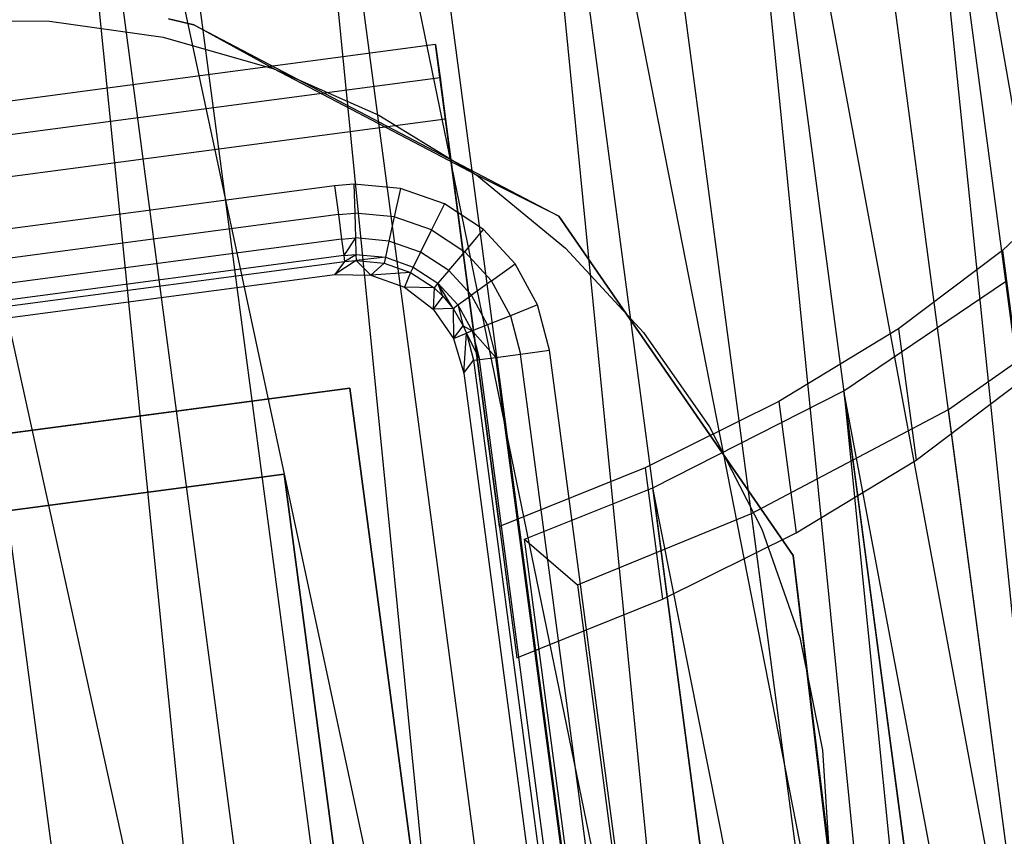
# Model space of a CAD drawing. Extents: x -23.4 to 23.6, y 0.3 to 4.
# Tile 160 of 189: x 18.982 to 19.488, y 3.105 to 3.525. Entities that reach past the tile are written whole.
import ezdxf

# ---------------------------------------------------------------- set-up
doc = ezdxf.new("R2010")
doc.units = 0
doc.header["$MEASUREMENT"] = 0
doc.layers.get('0').update_dxf_attribs({"color": 13, "linetype": 'CONTINUOUS'})

# ---------------------------------------------------------------- blocks, each defined once
blk = doc.blocks.new('FOURTY_V_PM_STL')
at = {"color": 0}
for p, q in [((19.39983, 1.07904, -3.84648), (19.01906, 3.95203, -2.17325)), ((19.39983, 1.07904, -3.84648), (19.01906, 3.95203, -2.17325)), ((19.52899, 1.07643, -3.81261), (19.14822, 3.94942, -2.13938)), ((19.52899, 1.07643, -3.81261), (19.14822, 3.94942, -2.13938)), ((19.26739, 1.07004, -3.86117), (18.88662, 3.94303, -2.18794)), ((19.26739, 1.07004, -3.86117), (18.88662, 3.94303, -2.18794)), ((19.65116, 1.06229, -3.76054), (19.27039, 3.93529, -2.08731)), ((19.65116, 1.06229, -3.76054), (19.27039, 3.93529, -2.08731)), ((18.98343, 3.92085, -2.12783), (19.21389, 2.84266, -2.73832)), ((18.98343, 3.92085, -2.12783), (19.21389, 2.84266, -2.73832)), ((18.98343, 3.92085, -2.12783), (19.12647, 2.84159, -2.75639)), ((18.98343, 3.92085, -2.12783), (19.12647, 2.84159, -2.75639)), ((18.98343, 3.92085, -2.12783), (19.09246, 2.83969, -2.76086)), ((18.98343, 3.92085, -2.12783), (19.09246, 2.83969, -2.76086)), ((19.10716, 3.92068, -2.09937), (19.33055, 2.83489, -2.69843)), ((19.10716, 3.92068, -2.09937), (19.33055, 2.83489, -2.69843)), ((19.10716, 3.92068, -2.09937), (19.2502, 2.84142, -2.72793)), ((19.10716, 3.92068, -2.09937), (19.2502, 2.84142, -2.72793)), ((19.10716, 3.92068, -2.09937), (19.21389, 2.84266, -2.73832)), ((19.10716, 3.92068, -2.09937), (19.21389, 2.84266, -2.73832)), ((18.85733, 3.90972, -2.13741), (19.09246, 2.83969, -2.76086)), ((18.85733, 3.90972, -2.13741), (19.09246, 2.83969, -2.76086)), ((19.76282, 1.03704, -3.69176), (19.38205, 3.91003, -2.01854)), ((19.76282, 1.03704, -3.69176), (19.38205, 3.91003, -2.01854)), ((19.22475, 3.9092, -2.0529), (19.43909, 2.8166, -2.64234)), ((19.22475, 3.9092, -2.0529), (19.43909, 2.8166, -2.64234)), ((19.22475, 3.9092, -2.0529), (19.36779, 2.82994, -2.68146)), ((19.22475, 3.9092, -2.0529), (19.36779, 2.82994, -2.68146)), ((19.22475, 3.9092, -2.0529), (19.33055, 2.83489, -2.69843)), ((19.22475, 3.9092, -2.0529), (19.33055, 2.83489, -2.69843)), ((19.33263, 3.88677, -1.98984), (19.53638, 2.78833, -2.57166)), ((19.33263, 3.88677, -1.98984), (19.53638, 2.78833, -2.57166)), ((19.33263, 3.88677, -1.98984), (19.47567, 2.80751, -2.6184)), ((19.33263, 3.88677, -1.98984), (19.47567, 2.80751, -2.6184)), ((19.33263, 3.88677, -1.98984), (19.43909, 2.8166, -2.64234)), ((19.33263, 3.88677, -1.98984), (19.43909, 2.8166, -2.64234)), ((19.42753, 3.85407, -1.91209), (19.61963, 2.75089, -2.48842)), ((19.42753, 3.85407, -1.91209), (19.61963, 2.75089, -2.48842)), ((19.42753, 3.85407, -1.91209), (19.57057, 2.77481, -2.54065)), ((19.42753, 3.85407, -1.91209), (19.57057, 2.77481, -2.54065)), ((19.42753, 3.85407, -1.91209), (19.53638, 2.78833, -2.57166)), ((19.42753, 3.85407, -1.91209), (19.53638, 2.78833, -2.57166)), ((19.0717, 3.52203, -0.80709), (19.05856, 3.52505, -0.80709)), ((19.05856, 3.52505, -0.74016), (19.0717, 3.52203, -0.74016)), ((19.0717, 3.52203, -0.80709), (19.05856, 3.52505, -0.80709)), ((19.05856, 3.52505, -0.74016), (19.0717, 3.52203, -0.74016)), ((18.93824, 3.52418, -0.80709), (18.99734, 3.5239, -0.80709)), ((18.93824, 3.52418, -0.80709), (18.99734, 3.5239, -0.80709)), ((18.93824, 3.52418, -0.74803), (18.99734, 3.5239, -0.74803)), ((18.93824, 3.52418, -0.74803), (18.99734, 3.5239, -0.74803)), ((18.99734, 3.5239, -0.80709), (19.05586, 3.51557, -0.80709)), ((18.99734, 3.5239, -0.80709), (19.05586, 3.51557, -0.80709)), ((18.99734, 3.5239, -0.80709), (18.99734, 3.5239, -0.74803)), ((18.99734, 3.5239, -0.74803), (19.05586, 3.51557, -0.74803)), ((18.99734, 3.5239, -0.80709), (18.99734, 3.5239, -0.74803)), ((18.99734, 3.5239, -0.74803), (19.05586, 3.51557, -0.74803)), ((19.1127, 3.49935, -0.80709), (19.0717, 3.52203, -0.80709)), ((19.0717, 3.52203, -0.74016), (19.25941, 3.42351, -0.74016)), ((19.0717, 3.52203, -0.80709), (19.0717, 3.52203, -0.74016)), ((19.0717, 3.52203, -0.80709), (19.0717, 3.52203, -0.74016)), ((19.1127, 3.49935, -0.80709), (19.0717, 3.52203, -0.80709)), ((19.0717, 3.52203, -0.74016), (19.25941, 3.42351, -0.74016)), ((19.05586, 3.51557, -0.80709), (19.1127, 3.49935, -0.80709)), ((19.05586, 3.51557, -0.80709), (19.1127, 3.49935, -0.80709)), ((19.05586, 3.51557, -0.80709), (19.05586, 3.51557, -0.74803)), ((19.05586, 3.51557, -0.74803), (19.1127, 3.49935, -0.74803)), ((19.05586, 3.51557, -0.80709), (19.05586, 3.51557, -0.74803)), ((19.05586, 3.51557, -0.74803), (19.1127, 3.49935, -0.74803)), ((19.19601, 3.51179, -1.37708), (18.63399, 3.43731, -1.37708)), ((19.19601, 3.51179, -1.37708), (18.63399, 3.43731, -1.37708)), ((19.19601, 3.51179, -1.37708), (19.19825, 3.49489, -1.38692)), ((19.22885, 3.26401, -0.94416), (19.19601, 3.51179, -1.37708)), ((19.19601, 3.51179, -1.37708), (19.19825, 3.49489, -1.38692)), ((19.22885, 3.26401, -0.94416), (19.19601, 3.51179, -1.37708)), ((19.21715, 3.44458, -0.80709), (19.1127, 3.49935, -0.80709)), ((19.21715, 3.44458, -0.80709), (19.1127, 3.49935, -0.80709)), ((19.1127, 3.49935, -0.80709), (19.1668, 3.47554, -0.80709)), ((19.1127, 3.49935, -0.80709), (19.1668, 3.47554, -0.80709)), ((19.1127, 3.49935, -0.80709), (19.1127, 3.49935, -0.74803)), ((19.1127, 3.49935, -0.74803), (19.1668, 3.47554, -0.74803)), ((19.1127, 3.49935, -0.80709), (19.1127, 3.49935, -0.74803)), ((19.1127, 3.49935, -0.74803), (19.1668, 3.47554, -0.74803)), ((18.63623, 3.42041, -1.38692), (19.19825, 3.49489, -1.38692)), ((18.63623, 3.42041, -1.38692), (19.19825, 3.49489, -1.38692)), ((19.19825, 3.49489, -1.38692), (19.20109, 3.47347, -1.46759)), ((19.19825, 3.49489, -1.38692), (19.20109, 3.47347, -1.46759)), ((19.1668, 3.47554, -0.80709), (19.21715, 3.44458, -0.80709)), ((19.1668, 3.47554, -0.80709), (19.21715, 3.44458, -0.80709)), ((19.1668, 3.47554, -0.80709), (19.1668, 3.47554, -0.74803)), ((19.1668, 3.47554, -0.74803), (19.21715, 3.44458, -0.74803)), ((19.1668, 3.47554, -0.80709), (19.1668, 3.47554, -0.74803)), ((19.1668, 3.47554, -0.74803), (19.21715, 3.44458, -0.74803)), ((19.20109, 3.47347, -1.46759), (18.63907, 3.39898, -1.46759)), ((19.20109, 3.47347, -1.46759), (18.63907, 3.39898, -1.46759)), ((19.20109, 3.47347, -1.46759), (19.23781, 3.19641, -0.98353)), ((19.20109, 3.47347, -1.46759), (19.23781, 3.19641, -0.98353)), ((19.25941, 3.42351, -0.80709), (19.21715, 3.44458, -0.80709)), ((19.25941, 3.42351, -0.80709), (19.21715, 3.44458, -0.80709)), ((19.21715, 3.44458, -0.80709), (19.26282, 3.40706, -0.80709)), ((19.21715, 3.44458, -0.80709), (19.26282, 3.40706, -0.80709)), ((19.21715, 3.44458, -0.80709), (19.21715, 3.44458, -0.74803)), ((19.21715, 3.44458, -0.74803), (19.26282, 3.40706, -0.74803)), ((19.21715, 3.44458, -0.80709), (19.21715, 3.44458, -0.74803)), ((19.21715, 3.44458, -0.74803), (19.26282, 3.40706, -0.74803)), ((19.53205, 3.44839, -1.19174), (19.48755, 3.40593, -1.12896)), ((19.53205, 3.44839, -1.19174), (19.48755, 3.40593, -1.12896)), ((19.14401, 3.43922, -0.80709), (18.7031, 3.38079, -0.80709)), ((19.14401, 3.43922, -0.80709), (18.7031, 3.38079, -0.80709)), ((19.15389, 3.44003, -0.80709), (19.14401, 3.43922, -0.80709)), ((19.15389, 3.44003, -0.80709), (19.14401, 3.43922, -0.80709)), ((19.14401, 3.43922, -0.80709), (19.14598, 3.42437, -0.81005)), ((19.14401, 3.43922, -0.80709), (19.14598, 3.42437, -0.81005)), ((19.17785, 3.43783, -0.80709), (19.15389, 3.44003, -0.80709)), ((19.15389, 3.44003, -0.80709), (19.15436, 3.42506, -0.81005)), ((19.17785, 3.43783, -0.80709), (19.15389, 3.44003, -0.80709)), ((19.15389, 3.44003, -0.80709), (19.15436, 3.42506, -0.81005)), ((19.17785, 3.43783, -0.80709), (19.17467, 3.42321, -0.81004)), ((19.17785, 3.43783, -0.80709), (19.17467, 3.42321, -0.81004)), ((19.20055, 3.42989, -0.80709), (19.17785, 3.43783, -0.80709)), ((19.20055, 3.42989, -0.80709), (19.17785, 3.43783, -0.80709)), ((19.20055, 3.42989, -0.80709), (19.19392, 3.41648, -0.81004)), ((19.20055, 3.42989, -0.80709), (19.19392, 3.41648, -0.81004)), ((19.22065, 3.41668, -0.80709), (19.20055, 3.42989, -0.80709)), ((19.22065, 3.41668, -0.80709), (19.20055, 3.42989, -0.80709)), ((19.14598, 3.42437, -0.81005), (18.70507, 3.36593, -0.81005)), ((19.14598, 3.42437, -0.81005), (18.70507, 3.36593, -0.81005)), ((19.14598, 3.42437, -0.81005), (19.15436, 3.42506, -0.81005)), ((19.14598, 3.42437, -0.81005), (19.15436, 3.42506, -0.81005)), ((19.14598, 3.42437, -0.81005), (19.14765, 3.41175, -0.8185)), ((19.14598, 3.42437, -0.81005), (19.14765, 3.41175, -0.8185)), ((19.15436, 3.42506, -0.81005), (19.15475, 3.41234, -0.81849)), ((19.17467, 3.42321, -0.81004), (19.15436, 3.42506, -0.81005)), ((19.15436, 3.42506, -0.81005), (19.15475, 3.41234, -0.81849)), ((19.17467, 3.42321, -0.81004), (19.15436, 3.42506, -0.81005)), ((19.37984, 3.24904, -0.80709), (19.25941, 3.42351, -0.80709)), ((19.25941, 3.42351, -0.74016), (19.37984, 3.24904, -0.74016)), ((19.25941, 3.42351, -0.80709), (19.25941, 3.42351, -0.74016)), ((19.25941, 3.42351, -0.80709), (19.25941, 3.42351, -0.74016)), ((19.37984, 3.24904, -0.80709), (19.25941, 3.42351, -0.80709)), ((19.25941, 3.42351, -0.74016), (19.37984, 3.24904, -0.74016)), ((19.17467, 3.42321, -0.81004), (19.17197, 3.41078, -0.81846)), ((19.17467, 3.42321, -0.81004), (19.17197, 3.41078, -0.81846)), ((19.19392, 3.41648, -0.81004), (19.17467, 3.42321, -0.81004)), ((19.19392, 3.41648, -0.81004), (19.17467, 3.42321, -0.81004)), ((19.19392, 3.41648, -0.81004), (19.18829, 3.40508, -0.81845)), ((19.19392, 3.41648, -0.81004), (19.18829, 3.40508, -0.81845)), ((19.19392, 3.41648, -0.81004), (19.21097, 3.40528, -0.81004)), ((19.19392, 3.41648, -0.81004), (19.21097, 3.40528, -0.81004)), ((19.21097, 3.40528, -0.81004), (19.22065, 3.41668, -0.80709)), ((19.21097, 3.40528, -0.81004), (19.22065, 3.41668, -0.80709)), ((19.23694, 3.39898, -0.80709), (19.22065, 3.41668, -0.80709)), ((19.23694, 3.39898, -0.80709), (19.22065, 3.41668, -0.80709)), ((19.14765, 3.41175, -0.8185), (18.70674, 3.35331, -0.8185)), ((19.14765, 3.41175, -0.8185), (18.70674, 3.35331, -0.8185)), ((19.14765, 3.41175, -0.8185), (19.15475, 3.41234, -0.81849)), ((19.14765, 3.41175, -0.8185), (19.15475, 3.41234, -0.81849)), ((19.14765, 3.41175, -0.8185), (19.14878, 3.40326, -0.83115)), ((19.14765, 3.41175, -0.8185), (19.14878, 3.40326, -0.83115)), ((19.15475, 3.41234, -0.81849), (19.14878, 3.40326, -0.83115)), ((19.15475, 3.41234, -0.81849), (19.14878, 3.40326, -0.83115)), ((19.17197, 3.41078, -0.81846), (19.15475, 3.41234, -0.81849)), ((19.15475, 3.41234, -0.81849), (19.15502, 3.40378, -0.83113)), ((19.15475, 3.41234, -0.81849), (19.15502, 3.40378, -0.83113)), ((19.17197, 3.41078, -0.81846), (19.15475, 3.41234, -0.81849)), ((19.17197, 3.41078, -0.81846), (19.17015, 3.40241, -0.83109)), ((19.17197, 3.41078, -0.81846), (19.17015, 3.40241, -0.83109)), ((19.18829, 3.40508, -0.81845), (19.17197, 3.41078, -0.81846)), ((19.18829, 3.40508, -0.81845), (19.17197, 3.41078, -0.81846)), ((19.14878, 3.40326, -0.83115), (18.70787, 3.34483, -0.83115)), ((19.14878, 3.40326, -0.83115), (18.70787, 3.34483, -0.83115)), ((19.14878, 3.40326, -0.83115), (19.15502, 3.40378, -0.83113)), ((19.14878, 3.40326, -0.83115), (19.15502, 3.40378, -0.83113)), ((19.14878, 3.40326, -0.83115), (19.14918, 3.4002, -0.84611)), ((19.14878, 3.40326, -0.83115), (19.14918, 3.4002, -0.84611)), ((19.14918, 3.4002, -0.84611), (19.15502, 3.40378, -0.83113)), ((19.14918, 3.4002, -0.84611), (19.15502, 3.40378, -0.83113)), ((19.15502, 3.40378, -0.83113), (19.15511, 3.40068, -0.84608)), ((19.15502, 3.40378, -0.83113), (19.15511, 3.40068, -0.84608)), ((19.15502, 3.40378, -0.83113), (19.17015, 3.40241, -0.83109)), ((19.15502, 3.40378, -0.83113), (19.17015, 3.40241, -0.83109)), ((19.18829, 3.40508, -0.81845), (19.1845, 3.3974, -0.83106)), ((19.18829, 3.40508, -0.81845), (19.1845, 3.3974, -0.83106)), ((19.20274, 3.39559, -0.81845), (19.18829, 3.40508, -0.81845)), ((19.20274, 3.39559, -0.81845), (19.18829, 3.40508, -0.81845)), ((19.20274, 3.39559, -0.81845), (19.21097, 3.40528, -0.81004)), ((19.20274, 3.39559, -0.81845), (19.21097, 3.40528, -0.81004)), ((19.22478, 3.39027, -0.81004), (19.21097, 3.40528, -0.81004)), ((19.22478, 3.39027, -0.81004), (19.21097, 3.40528, -0.81004)), ((19.26282, 3.40706, -0.80709), (19.30296, 3.36367, -0.80709)), ((19.26282, 3.40706, -0.80709), (19.30296, 3.36367, -0.80709)), ((19.26282, 3.40706, -0.80709), (19.26282, 3.40706, -0.74803)), ((19.26282, 3.40706, -0.74803), (19.30296, 3.36367, -0.74803)), ((19.26282, 3.40706, -0.80709), (19.26282, 3.40706, -0.74803)), ((19.26282, 3.40706, -0.74803), (19.30296, 3.36367, -0.74803)), ((19.48755, 3.40593, -1.12896), (19.43411, 3.36566, -1.07199)), ((19.48755, 3.40593, -1.12896), (19.43411, 3.36566, -1.07199)), ((19.48755, 3.40593, -1.12896), (19.49651, 3.33833, -1.16833)), ((19.48755, 3.40593, -1.12896), (19.49651, 3.33833, -1.16833)), ((18.70828, 3.34176, -0.84611), (19.14918, 3.4002, -0.84611)), ((18.70828, 3.34176, -0.84611), (19.14918, 3.4002, -0.84611)), ((19.15511, 3.40068, -0.84608), (19.14416, 3.39364, -1.51575)), ((19.15511, 3.40068, -0.84608), (19.14416, 3.39364, -1.51575)), ((19.14918, 3.4002, -0.84611), (19.14416, 3.39364, -1.51575)), ((19.14918, 3.4002, -0.84611), (19.14416, 3.39364, -1.51575)), ((19.14918, 3.4002, -0.84611), (19.15511, 3.40068, -0.84608)), ((19.14918, 3.4002, -0.84611), (19.15511, 3.40068, -0.84608)), ((19.17015, 3.40241, -0.83109), (19.15511, 3.40068, -0.84608)), ((19.17015, 3.40241, -0.83109), (19.15511, 3.40068, -0.84608)), ((19.15511, 3.40068, -0.84608), (19.16263, 3.39317, -1.51575)), ((19.15511, 3.40068, -0.84608), (19.16948, 3.39936, -0.84602)), ((19.15511, 3.40068, -0.84608), (19.16263, 3.39317, -1.51575)), ((19.15511, 3.40068, -0.84608), (19.16948, 3.39936, -0.84602)), ((19.16948, 3.39936, -0.84602), (19.16263, 3.39317, -1.51575)), ((19.16948, 3.39936, -0.84602), (19.16263, 3.39317, -1.51575)), ((19.17015, 3.40241, -0.83109), (19.16948, 3.39936, -0.84602)), ((19.17015, 3.40241, -0.83109), (19.16948, 3.39936, -0.84602)), ((19.16948, 3.39936, -0.84602), (19.18311, 3.3946, -0.84598)), ((19.16948, 3.39936, -0.84602), (19.18311, 3.3946, -0.84598)), ((19.17015, 3.40241, -0.83109), (19.1845, 3.3974, -0.83106)), ((19.17015, 3.40241, -0.83109), (19.1845, 3.3974, -0.83106)), ((19.22478, 3.39027, -0.81004), (19.23694, 3.39898, -0.80709)), ((19.22478, 3.39027, -0.81004), (19.23694, 3.39898, -0.80709)), ((19.24846, 3.37787, -0.80709), (19.23694, 3.39898, -0.80709)), ((19.24846, 3.37787, -0.80709), (19.23694, 3.39898, -0.80709)), ((18.71484, 3.33674, -1.51575), (19.14416, 3.39364, -1.51575)), ((18.71484, 3.33674, -1.51575), (19.14416, 3.39364, -1.51575)), ((19.14416, 3.39364, -1.51575), (19.16263, 3.39317, -1.51575)), ((19.14416, 3.39364, -1.51575), (19.16263, 3.39317, -1.51575)), ((19.18311, 3.3946, -0.84598), (19.16263, 3.39317, -1.51575)), ((19.18311, 3.3946, -0.84598), (19.16263, 3.39317, -1.51575)), ((19.16263, 3.39317, -1.51575), (19.18005, 3.38702, -1.51575)), ((19.16263, 3.39317, -1.51575), (19.18005, 3.38702, -1.51575)), ((19.18311, 3.3946, -0.84598), (19.18005, 3.38702, -1.51575)), ((19.18311, 3.3946, -0.84598), (19.18005, 3.38702, -1.51575)), ((19.1845, 3.3974, -0.83106), (19.18311, 3.3946, -0.84598)), ((19.1845, 3.3974, -0.83106), (19.18311, 3.3946, -0.84598)), ((19.18311, 3.3946, -0.84598), (19.19517, 3.38667, -0.84597)), ((19.18311, 3.3946, -0.84598), (19.19517, 3.38667, -0.84597)), ((19.1845, 3.3974, -0.83106), (19.1972, 3.38906, -0.83105)), ((19.1845, 3.3974, -0.83106), (19.1972, 3.38906, -0.83105)), ((19.20274, 3.39559, -0.81845), (19.1972, 3.38906, -0.83105)), ((19.20274, 3.39559, -0.81845), (19.1972, 3.38906, -0.83105)), ((19.20274, 3.39559, -0.81845), (19.21445, 3.38286, -0.81845)), ((19.20274, 3.39559, -0.81845), (19.21445, 3.38286, -0.81845)), ((19.1972, 3.38906, -0.83105), (19.19517, 3.38667, -0.84597)), ((19.1972, 3.38906, -0.83105), (19.19517, 3.38667, -0.84597)), ((19.20749, 3.37788, -0.83107), (19.1972, 3.38906, -0.83105)), ((19.20494, 3.37605, -0.84599), (19.1972, 3.38906, -0.83105)), ((19.20749, 3.37788, -0.83107), (19.1972, 3.38906, -0.83105)), ((19.20494, 3.37605, -0.84599), (19.1972, 3.38906, -0.83105)), ((19.19974, 3.38234, -0.84598), (19.1972, 3.38906, -0.83105)), ((19.19974, 3.38234, -0.84598), (19.1972, 3.38906, -0.83105)), ((19.22478, 3.39027, -0.81004), (19.21445, 3.38286, -0.81845)), ((19.22478, 3.39027, -0.81004), (19.21445, 3.38286, -0.81845)), ((19.23454, 3.37236, -0.81004), (19.22478, 3.39027, -0.81004)), ((19.23454, 3.37236, -0.81004), (19.22478, 3.39027, -0.81004)), ((19.40594, 3.33366, -1.02345), (19.48904, 3.38995, -1.1012)), ((19.40594, 3.33366, -1.02345), (19.48904, 3.38995, -1.1012)), ((19.18005, 3.38702, -1.51575), (19.19472, 3.37578, -1.51575)), ((19.19517, 3.38667, -0.84597), (19.18005, 3.38702, -1.51575)), ((19.19517, 3.38667, -0.84597), (19.18005, 3.38702, -1.51575)), ((19.18005, 3.38702, -1.51575), (19.19472, 3.37578, -1.51575)), ((19.19517, 3.38667, -0.84597), (19.19472, 3.37578, -1.51575)), ((19.19517, 3.38667, -0.84597), (19.19472, 3.37578, -1.51575)), ((19.19517, 3.38667, -0.84597), (19.19974, 3.38234, -0.84598)), ((19.19517, 3.38667, -0.84597), (19.19974, 3.38234, -0.84598)), ((19.20749, 3.37788, -0.83107), (19.21445, 3.38286, -0.81845)), ((19.20749, 3.37788, -0.83107), (19.21445, 3.38286, -0.81845)), ((19.22271, 3.36768, -0.81847), (19.21445, 3.38286, -0.81845)), ((19.22271, 3.36768, -0.81847), (19.21445, 3.38286, -0.81845)), ((19.45971, 3.32408, -0.99475), (19.54499, 3.38401, -1.07825)), ((19.45971, 3.32408, -0.99475), (19.54499, 3.38401, -1.07825)), ((19.19974, 3.38234, -0.84598), (19.19472, 3.37578, -1.51575)), ((19.19974, 3.38234, -0.84598), (19.19472, 3.37578, -1.51575)), ((19.19974, 3.38234, -0.84598), (19.20494, 3.37605, -0.84599)), ((19.19974, 3.38234, -0.84598), (19.20494, 3.37605, -0.84599)), ((19.20494, 3.37605, -0.84599), (19.20749, 3.37788, -0.83107)), ((19.20494, 3.37605, -0.84599), (19.20749, 3.37788, -0.83107)), ((19.20749, 3.37788, -0.83107), (19.21022, 3.36713, -0.84602)), ((19.20749, 3.37788, -0.83107), (19.21475, 3.36453, -0.8311)), ((19.20749, 3.37788, -0.83107), (19.21022, 3.36713, -0.84602)), ((19.20749, 3.37788, -0.83107), (19.21475, 3.36453, -0.8311)), ((19.24846, 3.37787, -0.80709), (19.23454, 3.37236, -0.81004)), ((19.24846, 3.37787, -0.80709), (19.23454, 3.37236, -0.81004)), ((19.25451, 3.35459, -0.80709), (19.24846, 3.37787, -0.80709)), ((19.25451, 3.35459, -0.80709), (19.24846, 3.37787, -0.80709)), ((19.20494, 3.37605, -0.84599), (19.19472, 3.37578, -1.51575)), ((19.20494, 3.37605, -0.84599), (19.19472, 3.37578, -1.51575)), ((19.19472, 3.37578, -1.51575), (19.20519, 3.36056, -1.51575)), ((19.19472, 3.37578, -1.51575), (19.20519, 3.36056, -1.51575)), ((19.20494, 3.37605, -0.84599), (19.20519, 3.36056, -1.51575)), ((19.20494, 3.37605, -0.84599), (19.20519, 3.36056, -1.51575)), ((19.20494, 3.37605, -0.84599), (19.21022, 3.36713, -0.84602)), ((19.20494, 3.37605, -0.84599), (19.21022, 3.36713, -0.84602)), ((19.22271, 3.36768, -0.81847), (19.21475, 3.36453, -0.8311)), ((19.22271, 3.36768, -0.81847), (19.21475, 3.36453, -0.8311)), ((19.23454, 3.37236, -0.81004), (19.22271, 3.36768, -0.81847)), ((19.23454, 3.37236, -0.81004), (19.22271, 3.36768, -0.81847)), ((19.22271, 3.36768, -0.81847), (19.22703, 3.35094, -0.8185)), ((19.22271, 3.36768, -0.81847), (19.22703, 3.35094, -0.8185)), ((19.23454, 3.37236, -0.81004), (19.23965, 3.35262, -0.81005)), ((19.23454, 3.37236, -0.81004), (19.23965, 3.35262, -0.81005)), ((19.20519, 3.36056, -1.51575), (19.21022, 3.36713, -0.84602)), ((19.20519, 3.36056, -1.51575), (19.21022, 3.36713, -0.84602)), ((19.20519, 3.36056, -1.51575), (19.21185, 3.36338, -0.84604)), ((19.20519, 3.36056, -1.51575), (19.21185, 3.36338, -0.84604)), ((19.21022, 3.36713, -0.84602), (19.21185, 3.36338, -0.84604)), ((19.21022, 3.36713, -0.84602), (19.21185, 3.36338, -0.84604)), ((19.21022, 3.36713, -0.84602), (19.21475, 3.36453, -0.8311)), ((19.21022, 3.36713, -0.84602), (19.21475, 3.36453, -0.8311)), ((19.21046, 3.34285, -1.51575), (19.21185, 3.36338, -0.84604)), ((19.21046, 3.34285, -1.51575), (19.21185, 3.36338, -0.84604)), ((19.21475, 3.36453, -0.8311), (19.21185, 3.36338, -0.84604)), ((19.21475, 3.36453, -0.8311), (19.21185, 3.36338, -0.84604)), ((19.21185, 3.36338, -0.84604), (19.21548, 3.34941, -0.84611)), ((19.21185, 3.36338, -0.84604), (19.21548, 3.34941, -0.84611)), ((19.21185, 3.36338, -0.84604), (19.21855, 3.34982, -0.83115)), ((19.21185, 3.36338, -0.84604), (19.21855, 3.34982, -0.83115)), ((19.21475, 3.36453, -0.8311), (19.21855, 3.34982, -0.83115)), ((19.21475, 3.36453, -0.8311), (19.21855, 3.34982, -0.83115)), ((19.21475, 3.36453, -0.8311), (19.22703, 3.35094, -0.8185)), ((19.21475, 3.36453, -0.8311), (19.22703, 3.35094, -0.8185)), ((19.30296, 3.36367, -0.80709), (19.33681, 3.31521, -0.80709)), ((19.30296, 3.36367, -0.80709), (19.33681, 3.31521, -0.80709)), ((19.30296, 3.36367, -0.80709), (19.30296, 3.36367, -0.74803)), ((19.30296, 3.36367, -0.74803), (19.33681, 3.31521, -0.74803)), ((19.30296, 3.36367, -0.80709), (19.30296, 3.36367, -0.74803)), ((19.30296, 3.36367, -0.74803), (19.33681, 3.31521, -0.74803)), ((19.43411, 3.36566, -1.07199), (19.37252, 3.32821, -1.0217)), ((19.43411, 3.36566, -1.07199), (19.37252, 3.32821, -1.0217)), ((19.43411, 3.36566, -1.07199), (19.44307, 3.29806, -1.11136)), ((19.43411, 3.36566, -1.07199), (19.44307, 3.29806, -1.11136)), ((19.20519, 3.36056, -1.51575), (19.21046, 3.34285, -1.51575)), ((19.20519, 3.36056, -1.51575), (19.21046, 3.34285, -1.51575)), ((19.22703, 3.35094, -0.8185), (19.23965, 3.35262, -0.81005)), ((19.22703, 3.35094, -0.8185), (19.23965, 3.35262, -0.81005)), ((19.23965, 3.35262, -0.81005), (19.25451, 3.35459, -0.80709)), ((19.23965, 3.35262, -0.81005), (19.25451, 3.35459, -0.80709)), ((19.29809, 2.91171, -0.81005), (19.23965, 3.35262, -0.81005)), ((19.29809, 2.91171, -0.81005), (19.23965, 3.35262, -0.81005)), ((19.31294, 2.91368, -0.80709), (19.25451, 3.35459, -0.80709)), ((19.31294, 2.91368, -0.80709), (19.25451, 3.35459, -0.80709)), ((19.21046, 3.34285, -1.51575), (19.21548, 3.34941, -0.84611)), ((19.21046, 3.34285, -1.51575), (19.21548, 3.34941, -0.84611)), ((19.21548, 3.34941, -0.84611), (19.21855, 3.34982, -0.83115)), ((19.21548, 3.34941, -0.84611), (19.21855, 3.34982, -0.83115)), ((19.21548, 3.34941, -0.84611), (19.27392, 2.90851, -0.84611)), ((19.21548, 3.34941, -0.84611), (19.27392, 2.90851, -0.84611)), ((19.21855, 3.34982, -0.83115), (19.22703, 3.35094, -0.8185)), ((19.21855, 3.34982, -0.83115), (19.22703, 3.35094, -0.8185)), ((19.27698, 2.90891, -0.83115), (19.21855, 3.34982, -0.83115)), ((19.27698, 2.90891, -0.83115), (19.21855, 3.34982, -0.83115)), ((19.28547, 2.91004, -0.8185), (19.22703, 3.35094, -0.8185)), ((19.28547, 2.91004, -0.8185), (19.22703, 3.35094, -0.8185)), ((19.21046, 3.34285, -1.51575), (19.26736, 2.91353, -1.51575)), ((19.21046, 3.34285, -1.51575), (19.26736, 2.91353, -1.51575)), ((19.44307, 3.29806, -1.11136), (19.49651, 3.33833, -1.16833)), ((19.44307, 3.29806, -1.11136), (19.49651, 3.33833, -1.16833)), ((18.7226, 3.27819, -1.51575), (19.15191, 3.33509, -1.51575)), ((19.15191, 3.33509, -0.80709), (18.7226, 3.27819, -0.80709)), ((18.7226, 3.27819, -1.51575), (19.15191, 3.33509, -1.51575)), ((19.15191, 3.33509, -0.80709), (18.7226, 3.27819, -0.80709)), ((19.15191, 3.33509, -1.51575), (19.15191, 3.33509, -0.80709)), ((19.15191, 3.33509, -1.51575), (19.15191, 3.33509, -0.80709)), ((19.15191, 3.33509, -1.51575), (19.20881, 2.90578, -1.51575)), ((19.20881, 2.90578, -0.80709), (19.15191, 3.33509, -0.80709)), ((19.15191, 3.33509, -1.51575), (19.20881, 2.90578, -1.51575)), ((19.20881, 2.90578, -0.80709), (19.15191, 3.33509, -0.80709)), ((19.30763, 3.2839, -0.96038), (19.40594, 3.33366, -1.02345)), ((19.30763, 3.2839, -0.96038), (19.40594, 3.33366, -1.02345)), ((19.40594, 3.33366, -1.02345), (19.51602, 2.23609, -1.62807)), ((19.6026, 2.28873, -1.69875), (19.40594, 3.33366, -1.02345)), ((19.6026, 2.28873, -1.69875), (19.40594, 3.33366, -1.02345)), ((19.54898, 2.2544, -1.65201), (19.40594, 3.33366, -1.02345)), ((19.54898, 2.2544, -1.65201), (19.40594, 3.33366, -1.02345)), ((19.40594, 3.33366, -1.02345), (19.51602, 2.23609, -1.62807)), ((19.37252, 3.32821, -1.0217), (19.30375, 3.29416, -0.97887)), ((19.37252, 3.32821, -1.0217), (19.30375, 3.29416, -0.97887)), ((19.37252, 3.32821, -1.0217), (19.38148, 3.26061, -1.06107)), ((19.37252, 3.32821, -1.0217), (19.38148, 3.26061, -1.06107)), ((19.35848, 3.27061, -0.92598), (19.45971, 3.32408, -0.99475)), ((19.35848, 3.27061, -0.92598), (19.45971, 3.32408, -0.99475)), ((19.84048, 0.45108, -2.66798), (19.45971, 3.32408, -0.99475)), ((19.84048, 0.45108, -2.66798), (19.45971, 3.32408, -0.99475)), ((19.33681, 3.31521, -0.80709), (19.36375, 3.2626, -0.80709)), ((19.33681, 3.31521, -0.80709), (19.36375, 3.2626, -0.80709)), ((19.33681, 3.31521, -0.80709), (19.33681, 3.31521, -0.74803)), ((19.33681, 3.31521, -0.74803), (19.36375, 3.2626, -0.74803)), ((19.33681, 3.31521, -0.80709), (19.33681, 3.31521, -0.74803)), ((19.33681, 3.31521, -0.74803), (19.36375, 3.2626, -0.74803)), ((19.38148, 3.26061, -1.06107), (19.44307, 3.29806, -1.11136)), ((19.38148, 3.26061, -1.06107), (19.44307, 3.29806, -1.11136)), ((19.30375, 3.29416, -0.97887), (19.22885, 3.26401, -0.94416)), ((19.30375, 3.29416, -0.97887), (19.22885, 3.26401, -0.94416)), ((19.30375, 3.29416, -0.97887), (19.31271, 3.22656, -1.01824)), ((19.30375, 3.29416, -0.97887), (19.31271, 3.22656, -1.01824)), ((18.7668, 3.24434, -0.80709), (19.11806, 3.29089, -0.80709)), ((19.11806, 3.29089, -0.74803), (18.7668, 3.24434, -0.74803)), ((18.7668, 3.24434, -0.80709), (19.11806, 3.29089, -0.80709)), ((19.11806, 3.29089, -0.74803), (18.7668, 3.24434, -0.74803)), ((19.11806, 3.29089, -0.80709), (19.16461, 2.93963, -0.80709)), ((19.16461, 2.93963, -0.74803), (19.11806, 3.29089, -0.74803)), ((19.11806, 3.29089, -0.74803), (19.11806, 3.29089, -0.80709)), ((19.11806, 3.29089, -0.74803), (19.11806, 3.29089, -0.80709)), ((19.11806, 3.29089, -0.80709), (19.16461, 2.93963, -0.80709)), ((19.16461, 2.93963, -0.74803), (19.11806, 3.29089, -0.74803)), ((19.24163, 3.25748, -0.93004), (19.30763, 3.2839, -0.96038)), ((19.24163, 3.25748, -0.93004), (19.30763, 3.2839, -0.96038)), ((19.45066, 2.20464, -1.58894), (19.30763, 3.2839, -0.96038)), ((19.51602, 2.23609, -1.62807), (19.30763, 3.2839, -0.96038)), ((19.51602, 2.23609, -1.62807), (19.30763, 3.2839, -0.96038)), ((19.45066, 2.20464, -1.58894), (19.30763, 3.2839, -0.96038)), ((19.26891, 3.23387, -0.88329), (19.35848, 3.27061, -0.92598)), ((19.26891, 3.23387, -0.88329), (19.35848, 3.27061, -0.92598)), ((19.73925, 0.39761, -2.59921), (19.35848, 3.27061, -0.92598)), ((19.73925, 0.39761, -2.59921), (19.35848, 3.27061, -0.92598)), ((19.22885, 3.26401, -0.94416), (19.23781, 3.19641, -0.98353)), ((19.22885, 3.26401, -0.94416), (19.23781, 3.19641, -0.98353)), ((19.36375, 3.2626, -0.80709), (19.38327, 3.20681, -0.80709)), ((19.36375, 3.2626, -0.80709), (19.38327, 3.20681, -0.80709)), ((19.36375, 3.2626, -0.80709), (19.36375, 3.2626, -0.74803)), ((19.36375, 3.2626, -0.74803), (19.38327, 3.20681, -0.74803)), ((19.36375, 3.2626, -0.80709), (19.36375, 3.2626, -0.74803)), ((19.36375, 3.2626, -0.74803), (19.38327, 3.20681, -0.74803)), ((19.31778, 2.68288, -1.26468), (19.24163, 3.25748, -0.93004)), ((19.24163, 3.25748, -0.93004), (19.26891, 3.23387, -0.88329)), ((19.24163, 3.25748, -0.93004), (19.26891, 3.23387, -0.88329)), ((19.31778, 2.68288, -1.26468), (19.24163, 3.25748, -0.93004)), ((19.31271, 3.22656, -1.01824), (19.38148, 3.26061, -1.06107)), ((19.31271, 3.22656, -1.01824), (19.38148, 3.26061, -1.06107)), ((19.39877, 3.08989, -0.80709), (19.37984, 3.24904, -0.80709)), ((19.37984, 3.24904, -0.74016), (19.40539, 3.0386, -0.74016)), ((19.37984, 3.24904, -0.80709), (19.37984, 3.24904, -0.74016)), ((19.37984, 3.24904, -0.80709), (19.37984, 3.24904, -0.74016)), ((19.39877, 3.08989, -0.80709), (19.37984, 3.24904, -0.80709)), ((19.37984, 3.24904, -0.74016), (19.40539, 3.0386, -0.74016)), ((19.26891, 3.23387, -0.88329), (19.34506, 2.65927, -1.21793)), ((19.26891, 3.23387, -0.88329), (19.34506, 2.65927, -1.21793)), ((19.23781, 3.19641, -0.98353), (19.31271, 3.22656, -1.01824)), ((19.23781, 3.19641, -0.98353), (19.31271, 3.22656, -1.01824)), ((19.38327, 3.20681, -0.80709), (19.39502, 3.14888, -0.80709)), ((19.38327, 3.20681, -0.74803), (19.39502, 3.14888, -0.74803)), ((19.38327, 3.20681, -0.80709), (19.39502, 3.14888, -0.80709)), ((19.38327, 3.20681, -0.80709), (19.38327, 3.20681, -0.74803)), ((19.38327, 3.20681, -0.80709), (19.38327, 3.20681, -0.74803)), ((19.38327, 3.20681, -0.74803), (19.39502, 3.14888, -0.74803)), ((19.39502, 3.14888, -0.80709), (19.39877, 3.08989, -0.80709)), ((19.39502, 3.14888, -0.80709), (19.39502, 3.14888, -0.74803)), ((19.39502, 3.14888, -0.80709), (19.39877, 3.08989, -0.80709)), ((19.39502, 3.14888, -0.80709), (19.39502, 3.14888, -0.74803)), ((19.39502, 3.14888, -0.74803), (19.39877, 3.08989, -0.74803)), ((19.39502, 3.14888, -0.74803), (19.39877, 3.08989, -0.74803))]:
    blk.add_line(p, q, dxfattribs=at)

msp = doc.modelspace()

# ---------------------------------------------------------------- block references
at = {"color": 0}
msp.add_blockref('FOURTY_V_PM_STL', (0, 0), dxfattribs=at)

doc.saveas('drawing.dxf')
